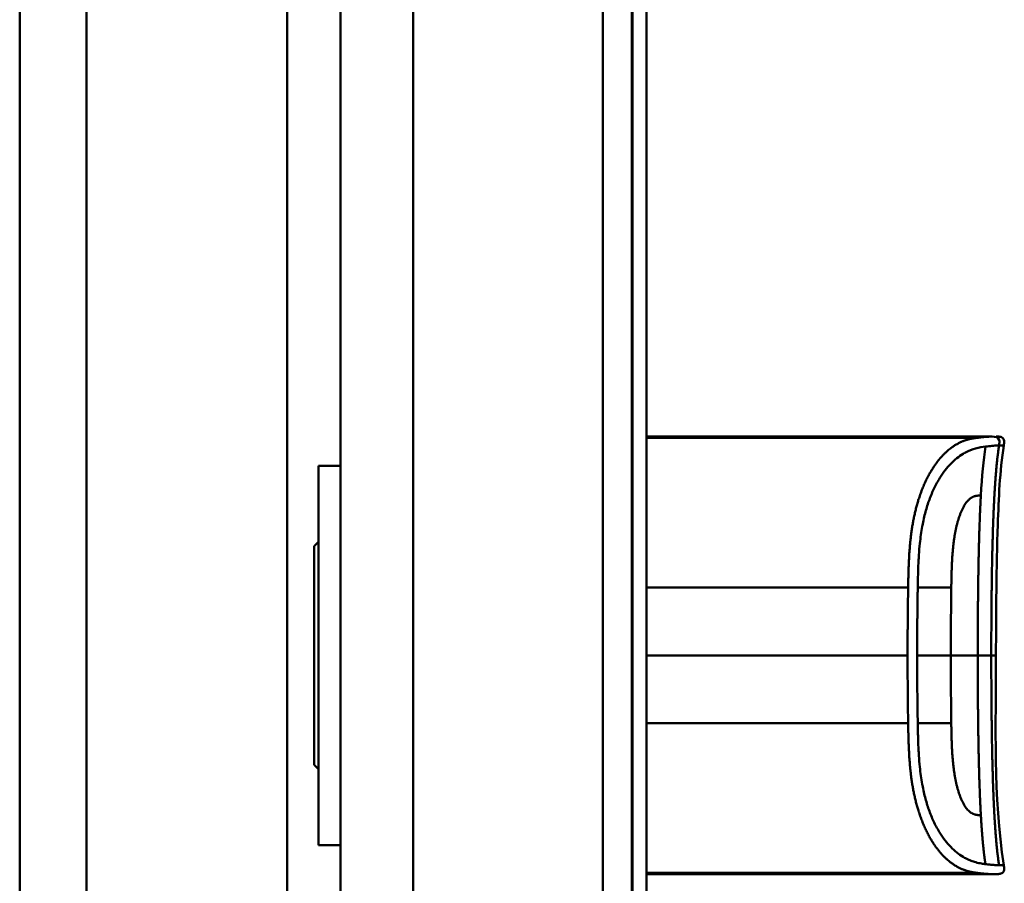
# Model space of a CAD drawing. Header units: millimetres. Extents: x 20 to 833, y 20 to 574.
# Tile 14 of 19: x 379 to 446, y 392 to 451. Entities that reach past the tile are written whole.
import ezdxf

# ---------------------------------------------------------------- set-up
doc = ezdxf.new("R2010")
doc.units = ezdxf.units.MM
doc.header["$LTSCALE"] = 2
doc.layers.add('Sichtbare Kanten(DIN)', color=7, linetype='Continuous', lineweight=50)
doc.layers.add('Sichtbare tangentiale Kanten(DIN)', color=7, linetype='Continuous', lineweight=50)

msp = doc.modelspace()

# ---------------------------------------------------------------- linework, layer by layer
at = {"layer": 'Sichtbare Kanten(DIN)'}
for p, q in [((378.543, 498.101), (378.543, 274.101)), ((420.543, 290.385), (420.543, 481.816)), ((420.573, 290.385), (420.573, 481.816)), ((421.543, 481.816), (421.543, 290.385)), ((400.543, 480.816), (400.543, 291.385)), ((434.033, 422.613), (421.543, 422.613)), ((421.543, 422.536), (444.259, 422.536)), ((421.836, 422.576), (421.836, 422.572)), ((421.983, 422.576), (421.983, 422.572)), ((422.194, 422.562), (422.207, 422.562)), ((422.266, 422.57), (422.254, 422.57)), ((422.385, 422.566), (422.385, 422.559)), ((423.078, 422.558), (423.079, 422.577)), ((423.356, 422.558), (423.078, 422.558)), ((423.357, 422.577), (423.356, 422.558)), ((423.935, 422.587), (423.928, 422.587)), ((424.504, 422.558), (424.505, 422.577)), ((424.782, 422.558), (424.504, 422.558)), ((424.505, 422.577), (424.505, 422.558)), ((424.783, 422.577), (424.782, 422.558)), ((425.189, 422.59), (426.681, 422.59)), ((425.189, 422.59), (425.189, 422.586)), ((425.189, 422.586), (425.189, 422.59)), ((426.403, 422.586), (425.189, 422.586)), ((425.202, 422.558), (425.203, 422.562)), ((426.68, 422.558), (425.202, 422.558)), ((425.203, 422.562), (426.402, 422.562)), ((425.203, 422.562), (425.203, 422.558)), ((425.336, 422.572), (425.336, 422.576)), ((425.336, 422.576), (425.336, 422.572)), ((425.336, 422.576), (426.403, 422.576)), ((426.402, 422.572), (425.336, 422.572)), ((426.402, 422.562), (426.402, 422.572)), ((426.402, 422.572), (426.402, 422.558)), ((426.402, 422.562), (426.402, 422.558)), ((426.403, 422.576), (426.403, 422.586)), ((426.403, 422.586), (426.403, 422.558)), ((426.403, 422.576), (426.403, 422.558)), ((426.681, 422.59), (426.68, 422.558)), ((427.264, 422.558), (427.266, 422.59)), ((427.542, 422.558), (427.264, 422.558)), ((427.266, 422.59), (427.544, 422.59)), ((427.266, 422.59), (427.266, 422.558)), ((427.543, 422.572), (427.542, 422.558)), ((427.544, 422.59), (427.543, 422.576)), ((427.543, 422.576), (428.691, 422.576)), ((427.543, 422.576), (427.543, 422.572)), ((428.691, 422.572), (427.543, 422.572)), ((428.69, 422.558), (428.691, 422.572)), ((428.968, 422.558), (428.69, 422.558)), ((428.691, 422.576), (428.692, 422.59)), ((428.691, 422.576), (428.691, 422.558)), ((428.691, 422.572), (428.691, 422.558)), ((428.692, 422.59), (428.97, 422.59)), ((428.692, 422.59), (428.692, 422.558)), ((428.97, 422.59), (428.968, 422.558)), ((430.033, 422.557), (430.034, 422.591)), ((431.604, 422.552), (430.033, 422.557)), ((430.034, 422.591), (431.607, 422.596)), ((430.034, 422.591), (430.034, 422.557)), ((431.607, 422.596), (431.604, 422.552)), ((431.815, 422.557), (431.817, 422.591)), ((432.657, 422.557), (431.815, 422.557)), ((431.817, 422.591), (431.817, 422.557)), ((431.817, 422.591), (432.658, 422.591)), ((432.658, 422.591), (432.657, 422.557)), ((434.033, 422.613), (444.259, 422.613)), ((444.259, 422.613), (444.259, 422.536)), ((444.259, 422.613), (445.205, 422.613)), ((445.211, 422.613), (445.211, 422.613)), ((399.043, 420.601), (399.043, 394.601)), ((399.043, 420.601), (400.543, 420.601)), ((398.743, 415.101), (399.043, 415.401)), ((398.743, 415.101), (398.743, 400.101)), ((398.743, 400.101), (399.043, 399.801)), ((399.043, 394.601), (400.543, 394.601)), ((421.543, 392.646), (422.66, 392.646)), ((422.66, 392.641), (421.543, 392.641)), ((421.543, 392.63), (422.527, 392.63)), ((422.527, 392.626), (421.543, 392.626)), ((421.543, 392.619), (422.674, 392.619)), ((422.674, 392.617), (421.543, 392.617)), ((434.033, 392.613), (421.543, 392.613)), ((422.527, 392.63), (422.527, 392.626)), ((422.66, 392.646), (422.66, 392.641)), ((422.674, 392.619), (422.674, 392.617)), ((423.079, 392.646), (423.356, 392.646)), ((423.356, 392.646), (423.356, 392.625)), ((424.5, 392.646), (424.777, 392.646)), ((424.5, 392.625), (424.5, 392.646)), ((425.341, 392.642), (425.341, 392.629)), ((425.466, 392.644), (425.466, 392.635)), ((425.471, 392.635), (425.471, 392.628)), ((425.587, 392.632), (425.599, 392.632)), ((425.658, 392.64), (425.645, 392.64)), ((425.658, 392.646), (425.658, 392.64)), ((425.875, 392.626), (425.875, 392.63)), ((426.328, 392.628), (426.328, 392.624)), ((426.415, 392.627), (426.415, 392.622)), ((426.563, 392.644), (426.563, 392.638)), ((427.212, 392.642), (427.212, 392.629)), ((427.337, 392.644), (427.337, 392.635)), ((427.341, 392.635), (427.341, 392.628)), ((427.457, 392.632), (427.47, 392.632)), ((427.529, 392.64), (427.516, 392.64)), ((427.529, 392.646), (427.529, 392.64)), ((427.745, 392.626), (427.745, 392.63)), ((428.198, 392.628), (428.198, 392.624)), ((428.285, 392.627), (428.285, 392.622)), ((428.433, 392.644), (428.433, 392.638)), ((429.075, 392.617), (429.075, 392.646)), ((429.075, 392.646), (430.547, 392.646)), ((430.562, 392.617), (429.075, 392.617)), ((429.352, 392.646), (429.352, 392.641)), ((429.352, 392.63), (429.352, 392.641)), ((430.547, 392.641), (429.352, 392.641)), ((429.352, 392.63), (429.352, 392.626)), ((429.352, 392.63), (430.415, 392.63)), ((429.352, 392.619), (429.352, 392.626)), ((430.415, 392.626), (429.352, 392.626)), ((429.352, 392.619), (430.562, 392.619)), ((430.415, 392.63), (430.415, 392.626)), ((430.547, 392.646), (430.547, 392.641)), ((430.562, 392.619), (430.562, 392.617)), ((431.08, 392.646), (432.045, 392.646)), ((431.08, 392.617), (431.08, 392.646)), ((431.361, 392.617), (431.08, 392.617)), ((431.361, 392.646), (431.361, 392.641)), ((431.361, 392.641), (431.361, 392.628)), ((431.361, 392.628), (431.361, 392.625)), ((431.361, 392.625), (431.361, 392.617)), ((431.985, 392.625), (431.361, 392.625)), ((431.985, 392.628), (431.985, 392.625)), ((432.278, 392.625), (432.278, 392.629)), ((432.453, 392.634), (432.453, 392.643)), ((432.541, 392.621), (432.541, 392.617)), ((432.86, 392.617), (432.541, 392.617)), ((434.033, 392.613), (445.211, 392.613))]:
    msp.add_line(p, q, dxfattribs=at)
for centre, major_axis, ratio, start_param, end_param in [((422.678, 422.574), (-1.242, 0.007), 0.008545, 5.745492, 5.865568), ((419.72, 422.577), (-2.616, 0.013), 0.003817, 2.751869, 2.81101), ((421.603, 422.571), (-0.782, 0.005), 0.010226, 2.454807, 2.912638), ((422.248, 422.569), (-0.106, 0.001), 0.007954, 4.233479, 4.541557), ((426.523, 422.533), (3.445, -0.044), 0.011135, 2.422769, 3.141233), ((421.332, 422.533), (3.451, 0.044), 0.011103, 6.282408, 7.000747), ((409.315, 422.318), (15.189, 0.259), 0.004801, 6.282857, 6.55779), ((427.176, 392.644), (1.913, 0.011), 0.006639, 3.429951, 3.612913), ((425.783, 392.635), (-0.322, 0), 0.013262, 0.786802, 0.914041), ((429.046, 392.644), (1.913, 0.011), 0.006639, 3.429951, 3.612913), ((427.654, 392.635), (-0.322, 0), 0.013262, 0.786802, 0.914041)]:
    msp.add_ellipse(centre, major_axis=major_axis, ratio=ratio, start_param=start_param, end_param=end_param, dxfattribs=at)
for points in [[(421.543, 422.59), (421.656, 422.591), (421.788, 422.591), (421.942, 422.591)], [(421.543, 422.578), (421.608, 422.578), (421.704, 422.577), (421.836, 422.576)], [(421.872, 422.572), (421.737, 422.572), (421.631, 422.573), (421.543, 422.574)], [(421.543, 422.562), (421.576, 422.562), (421.606, 422.562), (421.629, 422.562)], [(421.711, 422.557), (421.664, 422.557), (421.605, 422.558), (421.543, 422.558)], [(422.206, 422.586), (421.96, 422.587), (421.757, 422.587), (421.611, 422.586)], [(421.629, 422.562), (421.815, 422.561), (421.981, 422.561), (422.14, 422.562)], [(422.303, 422.558), (422.125, 422.557), (421.953, 422.557), (421.711, 422.557)], [(421.836, 422.576), (421.859, 422.576), (421.981, 422.576), (421.983, 422.576)], [(422.254, 422.57), (422.173, 422.571), (422.053, 422.571), (421.872, 422.572)], [(421.942, 422.591), (422.004, 422.591), (422.067, 422.591), (422.137, 422.591)], [(421.983, 422.576), (422.16, 422.575), (422.281, 422.575), (422.383, 422.574)], [(422.137, 422.591), (422.381, 422.59), (422.624, 422.589), (422.667, 422.588)], [(422.603, 422.584), (422.603, 422.584), (422.416, 422.586), (422.206, 422.586)], [(422.364, 422.564), (422.408, 422.566), (422.382, 422.568), (422.297, 422.569)], [(422.642, 422.565), (422.618, 422.562), (422.511, 422.559), (422.303, 422.558)], [(422.383, 422.574), (422.538, 422.572), (422.655, 422.57), (422.652, 422.566)], [(422.667, 422.588), (422.663, 422.588), (422.603, 422.584), (422.603, 422.584)], [(422.652, 422.566), (422.651, 422.565), (422.646, 422.565), (422.642, 422.565)], [(445.52, 407.613), (445.52, 402.813), (445.316, 397.966), (446.055, 393.223)], [(446.055, 393.223), (446.055, 393.223), (446.055, 393.223), (446.055, 393.223)], [(425.189, 392.618), (425.21, 392.619), (425.231, 392.62), (425.252, 392.62)], [(426.139, 392.646), (426.15, 392.646), (426.161, 392.646), (426.171, 392.646)], [(426.636, 392.643), (426.612, 392.641), (426.587, 392.64), (426.563, 392.638)], [(427.059, 392.618), (427.08, 392.619), (427.101, 392.62), (427.122, 392.62)], [(428.01, 392.646), (428.02, 392.646), (428.031, 392.646), (428.042, 392.646)], [(428.507, 392.643), (428.482, 392.641), (428.458, 392.64), (428.433, 392.638)]]:
    msp.add_open_spline(points, degree=3, dxfattribs=at)
for points, degree, knots in [([(423.928, 422.587), (423.894, 422.587), (423.859, 422.587), (423.759, 422.587), (423.695, 422.586), (423.584, 422.586), (423.538, 422.585), (423.46, 422.584), (423.431, 422.583), (423.369, 422.58), (423.357, 422.579), (423.357, 422.577)], 3, [-0.09871822, -0.09871822, -0.09871822, -0.09871822, -0.08841169, -0.08841169, -0.06862142, -0.06862142, -0.05132957, -0.05132957, -0.03330955, -0.03330955, 0, 0, 0, 0]), ([(445.211, 422.613), (445.213, 422.613), (445.214, 422.613), (445.217, 422.613), (445.218, 422.613), (445.221, 422.613), (445.223, 422.613), (445.227, 422.613), (445.23, 422.613), (445.236, 422.613), (445.24, 422.613), (445.244, 422.613), (445.246, 422.613), (445.247, 422.613), (445.247, 422.613), (445.247, 422.613)], 3, [0, 0, 0, 0, 0.000404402, 0.000404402, 0.000854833, 0.000854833, 0.001462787, 0.001462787, 0.002449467, 0.002449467, 0.004271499, 0.004271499, 0.005378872, 0.005378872, 0.005675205, 0.005675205, 0.005675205, 0.005675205]), ([(445.539, 422.613), (445.539, 422.613), (445.539, 422.613), (445.539, 422.613), (445.539, 422.613), (445.539, 422.613), (445.539, 422.613), (445.54, 422.613), (445.541, 422.613), (445.547, 422.613), (445.552, 422.613), (445.568, 422.613), (445.578, 422.613), (445.673, 422.613), (445.76, 422.61), (445.884, 422.576), (445.924, 422.559), (445.976, 422.522), (445.992, 422.508), (446.02, 422.476), (446.032, 422.459), (446.061, 422.402), (446.073, 422.36), (446.09, 422.213), (446.071, 422.107), (446.055, 422.003)], 3, [0, 0, 0, 0, 0.0000123, 0.0000123, 0.0000369, 0.0000369, 0.000086, 0.000086, 0.0002826, 0.0002826, 0.0018553, 0.0018553, 0.0050007, 0.0050007, 0.0305233, 0.0305233, 0.0433398, 0.0433398, 0.0496748, 0.0496748, 0.0560083, 0.0560083, 0.068764, 0.068764, 0.1003253, 0.1003253, 0.1003253, 0.1003253]), ([(446.055, 422.003), (445.776, 420.21), (445.709, 418.389), (445.541, 413.59), (445.52, 410.601), (445.52, 407.613)], 3, [0, 0, 0, 0, 0.544198, 0.544198, 1.440627, 1.440627, 1.440627, 1.440627]), ([(446.055, 393.223), (446.07, 393.126), (446.088, 393.027), (446.078, 392.901), (446.073, 392.872), (446.059, 392.825), (446.052, 392.807), (446.034, 392.772), (446.023, 392.755), (445.998, 392.724), (445.984, 392.71), (445.937, 392.674), (445.9, 392.656), (445.824, 392.632), (445.785, 392.625), (445.706, 392.616), (445.667, 392.614), (445.623, 392.613), (445.618, 392.613), (445.609, 392.613), (445.604, 392.613), (445.595, 392.613), (445.592, 392.613), (445.586, 392.613), (445.583, 392.613), (445.574, 392.613), (445.572, 392.613), (445.562, 392.613), (445.562, 392.613), (445.557, 392.613), (445.554, 392.613), (445.545, 392.613), (445.543, 392.613), (445.537, 392.613), (445.536, 392.613), (445.534, 392.613), (445.534, 392.613), (445.533, 392.613), (445.533, 392.613), (445.533, 392.613), (445.533, 392.613), (445.533, 392.613), (445.533, 392.613), (445.532, 392.613), (445.532, 392.613), (445.532, 392.613)], 3, [0, 0, 0, 0, 0.0294981, 0.0294981, 0.0381621, 0.0381621, 0.0440716, 0.0440716, 0.049991, 0.049991, 0.0559127, 0.0559127, 0.0678955, 0.0678955, 0.0797352, 0.0797352, 0.0915284, 0.0915284, 0.0930023, 0.0930023, 0.0944843, 0.0944843, 0.0959807, 0.0959807, 0.0974675, 0.0974675, 0.1034704, 0.1034704, 0.1270522, 0.1270522, 0.1879354, 0.1879354, 0.2107677, 0.2107677, 0.21505, 0.21505, 0.215418, 0.215418, 0.2156027, 0.2156027, 0.2156258, 0.2156258, 0.215649, 0.215649, 0.2156607, 0.2156607, 0.2156607, 0.2156607]), ([(424.1, 392.613), (424.1, 392.613), (424.1, 392.613), (424.1, 392.613), (424.1, 392.613), (424.099, 392.613), (424.098, 392.613), (424.097, 392.613), (424.096, 392.613), (424.092, 392.613), (424.089, 392.613), (424.078, 392.613), (424.072, 392.613), (424.052, 392.613), (424.039, 392.613), (423.199, 392.613), (422.371, 392.613), (421.543, 392.613)], 3, [0, 0, 0, 0, 0.000016, 0.000016, 0.0000801, 0.0000801, 0.0002083, 0.0002083, 0.0004646, 0.0004646, 0.0014899, 0.0014899, 0.0035405, 0.0035405, 0.0073855, 0.0073855, 0.2557318, 0.2557318, 0.2557318, 0.2557318]), ([(424.777, 392.646), (424.777, 392.638), (424.777, 392.632), (424.777, 392.625), (424.781, 392.624), (424.718, 392.621), (424.682, 392.62), (424.58, 392.619), (424.52, 392.618), (424.363, 392.617), (424.269, 392.617), (424.029, 392.617), (423.883, 392.617), (423.664, 392.617), (423.558, 392.617), (423.383, 392.618), (423.316, 392.618), (423.204, 392.62), (423.163, 392.62), (423.114, 392.622), (423.101, 392.622), (423.088, 392.624), (423.084, 392.624), (423.081, 392.625), (423.081, 392.625), (423.08, 392.625), (423.08, 392.625), (423.079, 392.625), (423.079, 392.625), (423.079, 392.625), (423.079, 392.625), (423.079, 392.626), (423.079, 392.626), (423.079, 392.626), (423.079, 392.626), (423.079, 392.626), (423.079, 392.626), (423.079, 392.626), (423.079, 392.626), (423.079, 392.626), (423.079, 392.626), (423.079, 392.631), (423.079, 392.637), (423.079, 392.646)], 3, [0, 0, 0, 0, 0.1092334, 0.1092334, 0.1490232, 0.1490232, 0.1726138, 0.1726138, 0.1937378, 0.1937378, 0.2182547, 0.2182547, 0.2526067, 0.2526067, 0.2870093, 0.2870093, 0.3152043, 0.3152043, 0.3443314, 0.3443314, 0.3644971, 0.3644971, 0.3751144, 0.3751144, 0.3803766, 0.3803766, 0.3830492, 0.3830492, 0.38432, 0.38432, 0.3850207, 0.3850207, 0.3856281, 0.3856281, 0.3856453, 0.3856453, 0.3856529, 0.3856529, 0.385659, 0.385659, 0.3856615, 0.3856615, 0.5137916, 0.5137916, 0.5137916, 0.5137916]), ([(423.356, 392.646), (423.356, 392.64), (423.356, 392.635), (423.356, 392.63), (423.356, 392.628), (423.356, 392.627), (423.356, 392.625), (423.356, 392.625), (423.358, 392.624), (423.36, 392.624), (423.367, 392.623), (423.384, 392.622), (423.416, 392.621), (423.439, 392.621), (423.47, 392.62), (423.51, 392.62), (423.551, 392.62), (423.599, 392.619), (423.653, 392.619), (423.716, 392.619), (423.785, 392.619), (423.853, 392.619), (423.871, 392.619), (423.896, 392.619), (423.924, 392.619), (423.988, 392.619), (424.073, 392.619), (424.155, 392.619), (424.214, 392.619), (424.268, 392.619), (424.315, 392.62), (424.358, 392.62), (424.393, 392.62), (424.419, 392.621), (424.449, 392.622), (424.468, 392.622), (424.48, 392.623), (424.495, 392.624), (424.5, 392.624), (424.5, 392.625)], 3, [0, 0, 0, 0, 0.0858896, 0.0858896, 0.0858896, 0.1279276, 0.1279276, 0.1279276, 0.1432993, 0.1432993, 0.1432993, 0.1836295, 0.1836295, 0.1836295, 0.21198, 0.21198, 0.21198, 0.2404515, 0.2404515, 0.2404515, 0.2735893, 0.2735893, 0.2735893, 0.2822713, 0.2822713, 0.2822713, 0.3015509, 0.3015509, 0.3015509, 0.3153228, 0.3153228, 0.3153228, 0.328077, 0.328077, 0.328077, 0.3418436, 0.3418436, 0.3418436, 0.3581502, 0.3581502, 0.3581502, 0.3581502]), ([(426.549, 392.626), (426.577, 392.626), (426.601, 392.625), (426.639, 392.625), (426.653, 392.624), (426.684, 392.623), (426.691, 392.622), (426.676, 392.621), (426.657, 392.62), (426.59, 392.619), (426.542, 392.618), (426.434, 392.618), (426.359, 392.617), (426.149, 392.617), (426.042, 392.617), (425.876, 392.617), (425.726, 392.617), (425.368, 392.617), (425.284, 392.618), (425.189, 392.618)], 3, [0, 0, 0, 0, 0.0114915, 0.0114915, 0.0227532, 0.0227532, 0.0450369, 0.0450369, 0.0645561, 0.0645561, 0.0860667, 0.0860667, 0.1052546, 0.1052546, 0.12316, 0.12316, 0.1329562, 0.1329562, 0.1429345, 0.1429345, 0.1429345, 0.1429345]), ([(425.341, 392.629), (425.314, 392.63), (425.289, 392.63), (425.269, 392.631), (425.25, 392.631), (425.235, 392.632), (425.225, 392.632), (425.214, 392.633), (425.208, 392.633), (425.205, 392.634), (425.204, 392.634), (425.203, 392.635), (425.203, 392.635), (425.203, 392.635), (425.204, 392.636), (425.207, 392.636)], 3, [0, 0, 0, 0, 0.01175174, 0.01175174, 0.01175174, 0.02263405, 0.02263405, 0.02263405, 0.03418298, 0.03418298, 0.03418298, 0.0383665, 0.0383665, 0.0383665, 0.0427469, 0.0427469, 0.0427469, 0.0427469]), ([(425.207, 392.636), (425.214, 392.638), (425.234, 392.639), (425.307, 392.642), (425.353, 392.642), (425.457, 392.644), (425.533, 392.645), (425.68, 392.646), (425.77, 392.646), (425.955, 392.647), (426.048, 392.646), (426.139, 392.646)], 3, [0, 0, 0, 0, 0.0226843, 0.0226843, 0.0471214, 0.0471214, 0.0950996, 0.0950996, 0.1652353, 0.1652353, 0.2353795, 0.2353795, 0.2353795, 0.2353795]), ([(425.645, 392.64), (425.618, 392.64), (425.591, 392.64), (425.568, 392.639), (425.545, 392.639), (425.526, 392.639), (425.51, 392.638), (425.502, 392.638), (425.494, 392.638), (425.486, 392.637), (425.48, 392.637), (425.475, 392.637), (425.471, 392.636), (425.464, 392.636), (425.465, 392.635), (425.471, 392.635), (425.477, 392.634), (425.487, 392.634), (425.501, 392.633), (425.515, 392.633), (425.534, 392.632), (425.556, 392.632)], 3, [0, 0, 0, 0, 0.00910864, 0.00910864, 0.00910864, 0.01796935, 0.01796935, 0.01796935, 0.02226226, 0.02226226, 0.02226226, 0.02577904, 0.02577904, 0.02577904, 0.03210922, 0.03210922, 0.03210922, 0.0373818, 0.0373818, 0.0373818, 0.04265759, 0.04265759, 0.04265759, 0.04265759]), ([(425.875, 392.626), (425.789, 392.626), (425.728, 392.627), (425.66, 392.627), (425.592, 392.627), (425.529, 392.628), (425.471, 392.628)], 3, [0, 0, 0, 0, 0.02152225, 0.02152225, 0.02152225, 0.04305819, 0.04305819, 0.04305819, 0.04305819]), ([(425.599, 392.632), (425.731, 392.63), (425.929, 392.63), (426.178, 392.629), (426.262, 392.628), (426.416, 392.627), (426.49, 392.627), (426.549, 392.626)], 3, [0, 0, 0, 0, 0.04648501, 0.04648501, 0.06986246, 0.06986246, 0.09248548, 0.09248548, 0.09248548, 0.09248548]), ([(426.563, 392.638), (426.416, 392.639), (426.28, 392.64), (426.049, 392.641), (425.971, 392.641), (425.816, 392.641), (425.729, 392.641), (425.658, 392.64)], 3, [0, 0, 0, 0, 0.04647205, 0.04647205, 0.06998895, 0.06998895, 0.09284234, 0.09284234, 0.09284234, 0.09284234]), ([(425.873, 392.619), (425.936, 392.619), (425.999, 392.619), (426.062, 392.619), (426.135, 392.619), (426.186, 392.619), (426.219, 392.619), (426.267, 392.619), (426.305, 392.62), (426.338, 392.62), (426.362, 392.62), (426.38, 392.62), (426.393, 392.621), (426.407, 392.621), (426.414, 392.621), (426.415, 392.622)], 3, [0, 0, 0, 0, 0.0188348, 0.0188348, 0.0188348, 0.0412232, 0.0412232, 0.0412232, 0.0734599, 0.0734599, 0.0734599, 0.0962138, 0.0962138, 0.0962138, 0.1202703, 0.1202703, 0.1202703, 0.1202703]), ([(426.016, 392.626), (425.992, 392.626), (425.969, 392.626), (425.945, 392.626), (425.944, 392.626), (425.932, 392.626), (425.921, 392.626), (425.905, 392.626), (425.887, 392.626), (425.875, 392.626)], 3, [0, 0, 0, 0, 0.007243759, 0.007243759, 0.007243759, 0.007783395, 0.007783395, 0.007783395, 0.008527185, 0.008527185, 0.008527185, 0.008527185]), ([(426.328, 392.624), (426.291, 392.624), (426.241, 392.625), (426.186, 392.625), (426.132, 392.625), (426.08, 392.625), (426.016, 392.626)], 3, [0, 0, 0, 0, 0.01715883, 0.01715883, 0.01715883, 0.03436624, 0.03436624, 0.03436624, 0.03436624]), ([(426.415, 392.622), (426.415, 392.622), (426.41, 392.623), (426.397, 392.623), (426.384, 392.623), (426.363, 392.624), (426.328, 392.624)], 3, [0, 0, 0, 0, 0.01167029, 0.01167029, 0.01167029, 0.02361101, 0.02361101, 0.02361101, 0.02361101]), ([(428.419, 392.626), (428.447, 392.626), (428.471, 392.625), (428.509, 392.625), (428.524, 392.624), (428.555, 392.623), (428.562, 392.622), (428.546, 392.621), (428.528, 392.62), (428.461, 392.619), (428.413, 392.618), (428.304, 392.618), (428.229, 392.617), (428.019, 392.617), (427.912, 392.617), (427.747, 392.617), (427.596, 392.617), (427.238, 392.617), (427.154, 392.618), (427.059, 392.618)], 3, [0, 0, 0, 0, 0.0114915, 0.0114915, 0.0227532, 0.0227532, 0.0450369, 0.0450369, 0.0645561, 0.0645561, 0.0860668, 0.0860668, 0.1052548, 0.1052548, 0.1231602, 0.1231602, 0.1329564, 0.1329564, 0.1429347, 0.1429347, 0.1429347, 0.1429347]), ([(427.212, 392.629), (427.184, 392.63), (427.16, 392.63), (427.139, 392.631), (427.12, 392.631), (427.106, 392.632), (427.095, 392.632), (427.084, 392.633), (427.078, 392.633), (427.075, 392.634), (427.074, 392.634), (427.073, 392.635), (427.073, 392.635), (427.073, 392.635), (427.074, 392.636), (427.077, 392.636)], 3, [0, 0, 0, 0, 0.01175175, 0.01175175, 0.01175175, 0.02263408, 0.02263408, 0.02263408, 0.03418299, 0.03418299, 0.03418299, 0.0383665, 0.0383665, 0.0383665, 0.0427469, 0.0427469, 0.0427469, 0.0427469]), ([(427.077, 392.636), (427.084, 392.638), (427.104, 392.639), (427.177, 392.642), (427.224, 392.642), (427.327, 392.644), (427.403, 392.645), (427.551, 392.646), (427.64, 392.646), (427.825, 392.647), (427.918, 392.646), (428.01, 392.646)], 3, [0, 0, 0, 0, 0.0226843, 0.0226843, 0.0471214, 0.0471214, 0.0950996, 0.0950996, 0.1652353, 0.1652353, 0.2353795, 0.2353795, 0.2353795, 0.2353795]), ([(427.516, 392.64), (427.488, 392.64), (427.462, 392.64), (427.438, 392.639), (427.415, 392.639), (427.396, 392.639), (427.38, 392.638), (427.373, 392.638), (427.364, 392.638), (427.357, 392.637), (427.35, 392.637), (427.345, 392.637), (427.341, 392.636), (427.335, 392.636), (427.335, 392.635), (427.342, 392.635), (427.347, 392.634), (427.357, 392.634), (427.372, 392.633), (427.386, 392.633), (427.404, 392.632), (427.426, 392.632)], 3, [0, 0, 0, 0, 0.00910864, 0.00910864, 0.00910864, 0.01796935, 0.01796935, 0.01796935, 0.02226226, 0.02226226, 0.02226226, 0.02577904, 0.02577904, 0.02577904, 0.03210922, 0.03210922, 0.03210922, 0.0373818, 0.0373818, 0.0373818, 0.04265759, 0.04265759, 0.04265759, 0.04265759]), ([(427.745, 392.626), (427.659, 392.626), (427.599, 392.627), (427.531, 392.627), (427.463, 392.627), (427.399, 392.628), (427.341, 392.628)], 3, [0, 0, 0, 0, 0.02152225, 0.02152225, 0.02152225, 0.04305819, 0.04305819, 0.04305819, 0.04305819]), ([(427.47, 392.632), (427.601, 392.63), (427.799, 392.63), (428.048, 392.629), (428.133, 392.628), (428.286, 392.627), (428.36, 392.627), (428.419, 392.626)], 3, [0, 0, 0, 0, 0.04648501, 0.04648501, 0.06986245, 0.06986245, 0.09248547, 0.09248547, 0.09248547, 0.09248547]), ([(428.433, 392.638), (428.287, 392.639), (428.15, 392.64), (427.92, 392.641), (427.842, 392.641), (427.686, 392.641), (427.6, 392.641), (427.529, 392.64)], 3, [0, 0, 0, 0, 0.04647205, 0.04647205, 0.06998895, 0.06998895, 0.09284234, 0.09284234, 0.09284234, 0.09284234]), ([(427.743, 392.619), (427.806, 392.619), (427.87, 392.619), (427.932, 392.619), (428.006, 392.619), (428.056, 392.619), (428.089, 392.619), (428.137, 392.619), (428.176, 392.62), (428.209, 392.62), (428.232, 392.62), (428.251, 392.62), (428.264, 392.621), (428.277, 392.621), (428.284, 392.621), (428.285, 392.622)], 3, [0, 0, 0, 0, 0.0188348, 0.0188348, 0.0188348, 0.0412232, 0.0412232, 0.0412232, 0.0734599, 0.0734599, 0.0734599, 0.0962138, 0.0962138, 0.0962138, 0.1202703, 0.1202703, 0.1202703, 0.1202703]), ([(427.886, 392.626), (427.863, 392.626), (427.839, 392.626), (427.816, 392.626), (427.814, 392.626), (427.803, 392.626), (427.791, 392.626), (427.776, 392.626), (427.757, 392.626), (427.745, 392.626)], 3, [0, 0, 0, 0, 0.007243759, 0.007243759, 0.007243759, 0.007783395, 0.007783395, 0.007783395, 0.008527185, 0.008527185, 0.008527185, 0.008527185]), ([(428.198, 392.624), (428.161, 392.624), (428.111, 392.625), (428.057, 392.625), (428.002, 392.625), (427.95, 392.625), (427.886, 392.626)], 3, [0, 0, 0, 0, 0.01715883, 0.01715883, 0.01715883, 0.03436624, 0.03436624, 0.03436624, 0.03436624]), ([(428.285, 392.622), (428.285, 392.622), (428.281, 392.623), (428.268, 392.623), (428.255, 392.623), (428.234, 392.624), (428.198, 392.624)], 3, [0, 0, 0, 0, 0.01167029, 0.01167029, 0.01167029, 0.02361101, 0.02361101, 0.02361101, 0.02361101]), ([(432.541, 392.617), (432.448, 392.618), (432.356, 392.619), (432.171, 392.622), (432.078, 392.623), (431.985, 392.625)], 3, [-0.1005752, -0.1005752, -0.1005752, -0.1005752, -0.0502881, -0.0502881, -0.000001, -0.000001, -0.000001, -0.000001]), ([(432.045, 392.646), (432.121, 392.646), (432.196, 392.645), (432.269, 392.645), (432.342, 392.645), (432.412, 392.644), (432.475, 392.643), (432.529, 392.642), (432.576, 392.641), (432.613, 392.64), (432.655, 392.639), (432.682, 392.638), (432.696, 392.636), (432.705, 392.636), (432.709, 392.635), (432.709, 392.634), (432.709, 392.633), (432.706, 392.632), (432.679, 392.631), (432.657, 392.63), (432.623, 392.629), (432.575, 392.628), (432.538, 392.627), (432.494, 392.627), (432.446, 392.626), (432.394, 392.626), (432.337, 392.626), (432.278, 392.625)], 3, [0, 0, 0, 0, 0.0225711, 0.0225711, 0.0225711, 0.0454923, 0.0454923, 0.0454923, 0.0656128, 0.0656128, 0.0656128, 0.088775, 0.088775, 0.088775, 0.1028625, 0.1028625, 0.1028625, 0.1164275, 0.1164275, 0.1164275, 0.1276054, 0.1276054, 0.1276054, 0.1362092, 0.1362092, 0.1362092, 0.1454311, 0.1454311, 0.1454311, 0.1454311]), ([(432.278, 392.625), (432.375, 392.624), (432.472, 392.622), (432.666, 392.619), (432.763, 392.618), (432.86, 392.617)], 3, [-0.1052572, -0.1052572, -0.1052572, -0.1052572, -0.0526291, -0.0526291, -0.000001, -0.000001, -0.000001, -0.000001]), ([(445.211, 392.613), (445.211, 392.613), (445.212, 392.613), (445.217, 392.613), (445.221, 392.613), (445.226, 392.613), (445.23, 392.613), (445.233, 392.613)], 5, [0, 0, 0, 0, 0, 0, 0.00005315, 0.00605576, 0.01942288, 0.01942288, 0.01942288, 0.01942288, 0.01942288, 0.01942288]), ([(445.346, 392.613), (445.343, 392.613), (445.332, 392.613), (445.315, 392.613), (445.291, 392.613), (445.264, 392.613), (445.241, 392.613), (445.224, 392.613), (445.214, 392.613), (445.211, 392.613)], 5, [5.266458, 5.266458, 5.266458, 5.266458, 5.266458, 5.266458, 5.666285, 6.463001, 7.259718, 8.056434, 8.413102, 8.413102, 8.413102, 8.413102, 8.413102, 8.413102]), ([(445.532, 392.613), (445.485, 392.613), (445.525, 392.613), (445.348, 392.613), (445.319, 392.613), (445.279, 392.613), (445.272, 392.613), (445.246, 392.613), (445.243, 392.613), (445.237, 392.613), (445.236, 392.613), (445.234, 392.613), (445.234, 392.613), (445.233, 392.613), (445.233, 392.613), (445.233, 392.613), (445.233, 392.613), (445.233, 392.613)], 3, [0, 0, 0, 0, 0.4074531, 0.4074531, 0.532305, 0.532305, 0.5636649, 0.5636649, 0.5676307, 0.5676307, 0.5681302, 0.5681302, 0.568254, 0.568254, 0.5683156, 0.5683156, 0.568354, 0.568354, 0.568354, 0.568354]), ([(445.538, 392.613), (445.538, 392.613), (445.538, 392.613), (445.536, 392.613), (445.534, 392.613), (445.532, 392.613), (445.53, 392.613), (445.53, 392.613)], 5, [0.7314112, 0.7314112, 0.7314112, 0.7314112, 0.7314112, 0.7314112, 0.7759948, 0.8859861, 0.9913674, 0.9913674, 0.9913674, 0.9913674, 0.9913674, 0.9913674]), ([(445.553, 392.613), (445.553, 392.613), (445.551, 392.613), (445.546, 392.613), (445.543, 392.613), (445.538, 392.613), (445.537, 392.613), (445.534, 392.613), (445.533, 392.613), (445.531, 392.613), (445.531, 392.613), (445.53, 392.613), (445.53, 392.613), (445.53, 392.613), (445.53, 392.613), (445.53, 392.613)], 3, [0.0356404, 0.0356404, 0.0356404, 0.0356404, 0.0963736, 0.0963736, 0.1923322, 0.1923322, 0.2283167, 0.2283167, 0.2553051, 0.2553051, 0.2603655, 0.2603655, 0.2613146, 0.2613146, 0.2613489, 0.2613489, 0.2613489, 0.2613489])]:
    msp.add_open_spline(points, degree=degree, knots=knots, dxfattribs=at)
for points, weights, knots in [([(425.252, 392.62), (425.332, 392.62), (425.408, 392.62), (425.481, 392.619), (425.522, 392.619), (425.562, 392.619), (425.602, 392.619), (425.643, 392.619), (425.684, 392.619), (425.725, 392.619), (425.762, 392.619), (425.799, 392.619), (425.836, 392.619), (425.849, 392.619), (425.861, 392.619), (425.873, 392.619)], [1, 1.00798459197, 1.00798459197, 1, 1.00194930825, 1.00194930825, 1, 1.00189086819, 1.00189086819, 1, 1, 1, 1, 1.00147352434, 1.00147352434, 1], [0, 0, 0, 0, 0.02429045, 0.02429045, 0.02429045, 0.03732361, 0.03732361, 0.03732361, 0.05061544, 0.05061544, 0.05061544, 0.06177209, 0.06177209, 0.06177209, 0.06549098, 0.06549098, 0.06549098, 0.06549098]), ([(426.171, 392.646), (426.232, 392.646), (426.291, 392.646), (426.347, 392.645), (426.406, 392.645), (426.463, 392.645), (426.517, 392.644), (426.553, 392.644), (426.588, 392.644), (426.622, 392.643), (426.627, 392.643), (426.632, 392.643), (426.636, 392.643)], [1, 0.999971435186, 0.999971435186, 1, 0.999946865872, 0.999946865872, 1, 0.999474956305, 0.999474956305, 1, 1, 1, 1], [0, 0, 0, 0, 0.01792662, 0.01792662, 0.01792662, 0.0358754, 0.0358754, 0.0358754, 0.04736768, 0.04736768, 0.04736768, 0.04890663, 0.04890663, 0.04890663, 0.04890663]), ([(427.122, 392.62), (427.203, 392.62), (427.278, 392.62), (427.352, 392.619), (427.392, 392.619), (427.432, 392.619), (427.472, 392.619), (427.513, 392.619), (427.554, 392.619), (427.596, 392.619), (427.633, 392.619), (427.669, 392.619), (427.706, 392.619), (427.719, 392.619), (427.731, 392.619), (427.743, 392.619)], [1, 1.00798459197, 1.00798459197, 1, 1.00194930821, 1.00194930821, 1, 1.00189086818, 1.00189086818, 1, 1, 1, 1, 1.00147352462, 1.00147352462, 1], [0, 0, 0, 0, 0.02429045, 0.02429045, 0.02429045, 0.03732361, 0.03732361, 0.03732361, 0.05061544, 0.05061544, 0.05061544, 0.06177209, 0.06177209, 0.06177209, 0.06549098, 0.06549098, 0.06549098, 0.06549098]), ([(428.042, 392.646), (428.103, 392.646), (428.161, 392.646), (428.217, 392.645), (428.277, 392.645), (428.334, 392.645), (428.388, 392.644), (428.423, 392.644), (428.458, 392.644), (428.493, 392.643), (428.497, 392.643), (428.502, 392.643), (428.507, 392.643)], [1, 0.999971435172, 0.999971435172, 1, 0.999946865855, 0.999946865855, 1, 0.999474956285, 0.999474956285, 1, 1, 1, 1], [0, 0, 0, 0, 0.01792662, 0.01792662, 0.01792662, 0.0358754, 0.0358754, 0.0358754, 0.04736768, 0.04736768, 0.04736768, 0.04890663, 0.04890663, 0.04890663, 0.04890663]), ([(432.453, 392.634), (432.453, 392.635), (432.442, 392.636), (432.422, 392.637), (432.411, 392.637), (432.397, 392.637), (432.38, 392.638), (432.363, 392.638), (432.343, 392.639), (432.32, 392.639), (432.299, 392.639), (432.276, 392.639), (432.251, 392.64), (432.227, 392.64), (432.201, 392.64), (432.174, 392.64), (432.125, 392.64), (432.072, 392.641), (432.013, 392.641), (431.796, 392.641), (431.578, 392.641), (431.361, 392.641)], [1, 0.99534372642, 0.99534372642, 1, 0.998494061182, 0.998494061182, 1, 0.998460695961, 0.998460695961, 1, 0.998657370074, 0.998657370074, 1, 0.998874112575, 0.998874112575, 1, 0.996743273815, 0.996743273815, 1, 1, 1, 1], [0, 0, 0, 0, 0.0167499, 0.0167499, 0.0167499, 0.0259531, 0.0259531, 0.0259531, 0.0351695, 0.0351695, 0.0351695, 0.0438009, 0.0438009, 0.0438009, 0.0518097, 0.0518097, 0.0518097, 0.065886, 0.065886, 0.065886, 0.1311352, 0.1311352, 0.1311352, 0.1311352]), ([(431.361, 392.628), (431.578, 392.628), (431.796, 392.628), (432.013, 392.628), (432.048, 392.628), (432.081, 392.628), (432.112, 392.628), (432.147, 392.628), (432.179, 392.629), (432.209, 392.629), (432.243, 392.629), (432.273, 392.629), (432.3, 392.629), (432.33, 392.629), (432.355, 392.63), (432.377, 392.63), (432.404, 392.631), (432.423, 392.631), (432.436, 392.632), (432.447, 392.632), (432.453, 392.633), (432.453, 392.634)], [1, 1, 1, 1, 0.99849745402, 0.99849745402, 1, 0.998977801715, 0.998977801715, 1, 0.999210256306, 0.999210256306, 1, 0.999393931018, 0.999393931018, 1, 0.999355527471, 0.999355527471, 1, 0.999661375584, 0.999661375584, 1], [0, 0, 0, 0, 0.0652493, 0.0652493, 0.0652493, 0.0751466, 0.0751466, 0.0751466, 0.0849511, 0.0849511, 0.0849511, 0.0950243, 0.0950243, 0.0950243, 0.1051429, 0.1051429, 0.1051429, 0.1194039, 0.1194039, 0.1194039, 0.1309839, 0.1309839, 0.1309839, 0.1309839])]:
    msp.add_rational_spline(points, weights, degree=3, knots=knots, dxfattribs=at)
at = {"layer": 'Sichtbare tangentiale Kanten(DIN)'}
for p, q in [((383.117, 274.101), (383.117, 498.101)), ((396.884, 498.101), (396.884, 274.101)), ((405.543, 480.816), (405.543, 291.385)), ((418.543, 291.385), (418.543, 480.816)), ((421.629, 422.562), (421.629, 422.558)), ((421.942, 422.591), (421.942, 422.587)), ((422.137, 422.591), (422.137, 422.587)), ((422.14, 422.562), (422.14, 422.558)), ((422.194, 422.562), (422.194, 422.558)), ((422.207, 422.562), (422.207, 422.558)), ((422.364, 422.564), (422.364, 422.559)), ((422.383, 422.574), (422.383, 422.567)), ((423.079, 422.577), (423.079, 422.558)), ((423.931, 422.591), (423.931, 422.587)), ((424.505, 422.577), (424.505, 422.558)), ((445.732, 422.003), (445.731, 422.003)), ((421.543, 412.271), (439.495, 412.271)), ((440.152, 412.271), (442.453, 412.271)), ((442.453, 412.271), (442.453, 412.279)), ((439.455, 407.613), (421.543, 407.613)), ((421.543, 402.955), (439.495, 402.955)), ((440.152, 402.955), (442.453, 402.955)), ((442.453, 402.955), (442.453, 402.947)), ((421.543, 392.691), (444.26, 392.691)), ((425.645, 392.646), (425.645, 392.64)), ((426.016, 392.629), (426.016, 392.626)), ((427.516, 392.646), (427.516, 392.64)), ((427.886, 392.629), (427.886, 392.626))]:
    msp.add_line(p, q, dxfattribs=at)
for centre, major_axis, start_param, end_param in [((442.729, 407.053), (-0.016, 10.727), 1.062815, 1.518592), ((442.729, 408.173), (-0.016, -10.727), 4.764655, 5.220371)]:
    msp.add_ellipse(centre, major_axis=major_axis, ratio=0.028644, start_param=start_param, end_param=end_param, dxfattribs=at)
for points, degree, knots in [([(444.259, 422.536), (444.259, 422.536), (444.145, 422.521), (443.9, 422.489), (443.499, 422.412), (442.894, 422.198), (442.005, 421.579), (441.087, 420.467), (440.268, 418.787), (439.732, 416.683), (439.565, 414.908), (439.518, 413.586), (439.502, 412.713), (439.495, 412.275), (439.495, 412.271)], 5, [0, 0, 0, 0, 0, 0, 0.000234, 0.217926, 0.435619, 0.653311, 0.871004, 1.088696, 1.306388, 1.524081, 1.741773, 1.743874, 1.743874, 1.743874, 1.743874, 1.743874, 1.743874]), ([(445.211, 422.613), (445.189, 422.613), (445.161, 422.613), (445.107, 422.612), (445.078, 422.611), (445.017, 422.608), (444.985, 422.606), (444.916, 422.602), (444.88, 422.6), (444.804, 422.594), (444.764, 422.59), (444.681, 422.583), (444.637, 422.579), (444.546, 422.569), (444.499, 422.564), (444.4, 422.553), (444.348, 422.547), (444.283, 422.538), (444.271, 422.537), (444.259, 422.536)], 3, [0, 0, 0, 0, 0.0622178, 0.0622178, 0.1250937, 0.1250937, 0.1879696, 0.1879696, 0.2508455, 0.2508455, 0.3137214, 0.3137214, 0.3765973, 0.3765973, 0.4394731, 0.4394731, 0.502349, 0.502349, 0.5158954, 0.5158954, 0.5158954, 0.5158954]), ([(445.219, 422.613), (445.482, 422.613), (445.693, 422.564), (445.743, 422.376), (445.771, 422.275), (445.754, 422.145), (445.732, 422.003)], 3, [0, 0, 0, 0, 0.650419, 0.650419, 0.650419, 1, 1, 1, 1]), ([(444.796, 421.927), (444.596, 421.902), (444.366, 421.872), (444.112, 421.802), (443.899, 421.743), (443.67, 421.656), (443.424, 421.524), (443.403, 421.513), (443.382, 421.501), (443.361, 421.489), (443.223, 421.411), (443.081, 421.319), (442.94, 421.212), (442.798, 421.106), (442.658, 420.986), (442.513, 420.846), (442.387, 420.723), (442.257, 420.582), (442.131, 420.429), (442.005, 420.275), (441.883, 420.11), (441.763, 419.93), (441.732, 419.882), (441.7, 419.833), (441.669, 419.783), (441.534, 419.568), (441.404, 419.333), (441.283, 419.083), (441.162, 418.833), (441.05, 418.566), (440.948, 418.287), (440.85, 418.018), (440.761, 417.737), (440.682, 417.443), (440.603, 417.148), (440.532, 416.839), (440.471, 416.506), (440.466, 416.482), (440.462, 416.459), (440.458, 416.438), (440.394, 416.083), (440.34, 415.699), (440.297, 415.287), (440.269, 415.021), (440.248, 414.768), (440.231, 414.5), (440.228, 414.464), (440.226, 414.431), (440.224, 414.4), (440.203, 414.072), (440.189, 413.734), (440.177, 413.382), (440.166, 413.031), (440.16, 412.767), (440.152, 412.271)], 3, [0, 0, 0, 0, 0.230762, 0.230762, 0.230762, 0.423227, 0.423227, 0.423227, 0.439515, 0.439515, 0.439515, 0.543734, 0.543734, 0.543734, 0.647952, 0.647952, 0.647952, 0.739173, 0.739173, 0.739173, 0.830393, 0.830393, 0.830393, 0.854195, 0.854195, 0.854195, 0.956483, 0.956483, 0.956483, 1.058772, 1.058772, 1.058772, 1.157514, 1.157514, 1.157514, 1.256255, 1.256255, 1.256255, 1.263482, 1.263482, 1.263482, 1.383867, 1.383867, 1.383867, 1.461303, 1.461303, 1.461303, 1.471606, 1.471606, 1.471606, 1.578168, 1.578168, 1.578168, 1.684731, 1.684731, 1.684731, 1.684731]), ([(445.731, 422.003), (445.729, 422.003), (445.727, 422.003), (445.725, 422.003), (445.698, 422.003), (445.668, 422.002), (445.638, 422.002), (445.56, 422), (445.462, 421.994), (445.351, 421.986), (445.341, 421.985), (445.331, 421.984), (445.321, 421.983), (445.292, 421.981), (445.261, 421.978), (445.23, 421.975), (445.104, 421.964), (444.96, 421.948), (444.796, 421.927)], 3, [0, 0, 0, 0, 0.0053162, 0.0053162, 0.0053162, 0.0755048, 0.0755048, 0.0755048, 0.2568405, 0.2568405, 0.2568405, 0.2725259, 0.2725259, 0.2725259, 0.3194664, 0.3194664, 0.3194664, 0.5075707, 0.5075707, 0.5075707, 0.5075707]), ([(446.055, 422.003), (446.055, 422.003), (446.055, 422.003), (446.054, 422.003), (446.054, 422.003), (446.054, 422.003), (446.054, 422.003), (446.052, 422.003), (446.049, 422.003), (446.044, 422.003), (446.039, 422.003), (446.032, 422.003), (446.023, 422.003), (446.013, 422.003), (446, 422.002), (445.985, 422.002), (445.98, 422.002), (445.975, 422.002), (445.97, 422.002), (445.957, 422.002), (445.942, 422.002), (445.926, 422.002), (445.902, 422.002), (445.875, 422.003), (445.843, 422.003), (445.81, 422.003), (445.773, 422.003), (445.732, 422.003)], 3, [0.1680898, 0.1680898, 0.1680898, 0.1680898, 0.2201433, 0.2201433, 0.2201433, 0.2290985, 0.2290985, 0.2290985, 0.3299892, 0.3299892, 0.3299892, 0.4391613, 0.4391613, 0.4391613, 0.5480388, 0.5480388, 0.5480388, 0.5800984, 0.5800984, 0.5800984, 0.6576871, 0.6576871, 0.6576871, 0.7681813, 0.7681813, 0.7681813, 0.8792555, 0.8792555, 0.8792555, 0.8792555]), ([(442.453, 412.279), (442.461, 412.804), (442.484, 414.185), (442.588, 415.715), (442.967, 417.524), (443.595, 418.395), (444.035, 418.571), (444.294, 418.562), (444.483, 418.579)], 5, [0, 0, 0, 0, 0, 0, 0.2491944, 0.4991944, 0.7491944, 0.9991944, 0.9991944, 0.9991944, 0.9991944, 0.9991944, 0.9991944]), ([(439.495, 412.271), (439.495, 412.271), (439.493, 412.155), (439.489, 411.923), (439.483, 411.575), (439.477, 411.103), (439.47, 410.525), (439.465, 409.941), (439.46, 409.361), (439.457, 408.777), (439.456, 408.312), (439.455, 407.962), (439.455, 407.729), (439.455, 407.613)], 5, [0, 0, 0, 0, 0, 0, 0.00002, 0.0581515, 0.116283, 0.1744144, 0.2325459, 0.2906774, 0.3488089, 0.4069404, 0.465034, 0.465034, 0.465034, 0.465034, 0.465034, 0.465034]), ([(439.455, 407.613), (439.455, 407.419), (439.455, 407.225), (439.456, 407.031), (439.456, 406.837), (439.457, 406.642), (439.458, 406.448), (439.458, 406.254), (439.459, 406.06), (439.461, 405.866), (439.462, 405.672), (439.463, 405.478), (439.465, 405.284), (439.467, 405.09), (439.468, 404.896), (439.471, 404.702), (439.473, 404.508), (439.475, 404.315), (439.477, 404.12), (439.48, 403.926), (439.482, 403.73), (439.485, 403.536), (439.488, 403.342), (439.491, 403.148), (439.495, 402.955)], 3, [0.000019, 0.000019, 0.000019, 0.000019, 0.0581611, 0.0581611, 0.0581611, 0.1162844, 0.1162844, 0.1162844, 0.1744076, 0.1744076, 0.1744076, 0.2325309, 0.2325309, 0.2325309, 0.2906542, 0.2906542, 0.2906542, 0.3487774, 0.3487774, 0.3487774, 0.4069007, 0.4069007, 0.4069007, 0.4650424, 0.4650424, 0.4650424, 0.4650424]), ([(440.111, 407.613), (440.111, 407.418), (440.112, 407.225), (440.112, 407.032), (440.114, 406.067), (440.121, 405.102), (440.134, 404.129), (440.137, 403.933), (440.139, 403.741), (440.142, 403.554), (440.145, 403.368), (440.148, 403.176), (440.152, 402.977), (440.152, 402.969), (440.152, 402.962), (440.152, 402.955)], 3, [0, 0, 0, 0, 0.0579521, 0.0579521, 0.0579521, 0.3477131, 0.3477131, 0.3477131, 0.4058533, 0.4058533, 0.4058533, 0.4636935, 0.4636935, 0.4636935, 0.4658128, 0.4658128, 0.4658128, 0.4658128]), ([(442.422, 407.613), (442.217, 407.613), (442.063, 407.613), (441.867, 407.613), (441.671, 407.613), (441.47, 407.613), (441.267, 407.613), (441.216, 407.613), (441.165, 407.613), (441.114, 407.613), (440.962, 407.613), (440.81, 407.613), (440.662, 407.613), (440.638, 407.613), (440.613, 407.613), (440.589, 407.613), (440.565, 407.613), (440.541, 407.613), (440.517, 407.613), (440.397, 407.613), (440.281, 407.613), (440.173, 407.613), (440.152, 407.613), (440.131, 407.613), (440.111, 407.613)], 3, [0, 0, 0, 0, 0.1300988, 0.1300988, 0.1300988, 0.2601975, 0.2601975, 0.2601975, 0.2927222, 0.2927222, 0.2927222, 0.3902963, 0.3902963, 0.3902963, 0.4065586, 0.4065586, 0.4065586, 0.422821, 0.422821, 0.422821, 0.5041327, 0.5041327, 0.5041327, 0.5203951, 0.5203951, 0.5203951, 0.5203951]), ([(445.197, 407.613), (445.352, 407.613), (445.441, 407.613), (445.485, 407.613), (445.514, 407.613), (445.521, 407.613), (445.521, 407.613)], 3, [0, 0, 0, 0, 0.4403832, 0.4403832, 0.4403832, 0.7212637, 0.7212637, 0.7212637, 0.7212637]), ([(439.495, 402.955), (439.495, 402.951), (439.502, 402.513), (439.518, 401.64), (439.565, 400.315), (439.732, 398.541), (440.268, 396.435), (441.09, 394.754), (442.006, 393.647), (442.896, 393.025), (443.51, 392.812), (443.909, 392.737), (444.147, 392.705), (444.26, 392.69)], 5, [0, 0, 0, 0, 0, 0, 0.002102, 0.219803, 0.437505, 0.655206, 0.872907, 1.090608, 1.308309, 1.52601, 1.743633, 1.743633, 1.743633, 1.743633, 1.743633, 1.743633]), ([(444.796, 393.299), (444.785, 393.3), (444.773, 393.302), (444.761, 393.303), (444.688, 393.313), (444.612, 393.323), (444.534, 393.335), (444.408, 393.355), (444.275, 393.381), (444.127, 393.422), (444.025, 393.45), (443.918, 393.484), (443.809, 393.526), (443.701, 393.567), (443.592, 393.616), (443.48, 393.674), (443.443, 393.693), (443.404, 393.713), (443.365, 393.735), (443.227, 393.813), (443.084, 393.905), (442.942, 394.012), (442.8, 394.118), (442.659, 394.238), (442.515, 394.379), (442.388, 394.502), (442.258, 394.643), (442.132, 394.796), (442.005, 394.95), (441.883, 395.116), (441.763, 395.297), (441.732, 395.343), (441.701, 395.391), (441.671, 395.44), (441.536, 395.655), (441.406, 395.89), (441.285, 396.14), (441.164, 396.39), (441.051, 396.657), (440.949, 396.936), (440.85, 397.206), (440.762, 397.487), (440.682, 397.782), (440.603, 398.077), (440.532, 398.386), (440.471, 398.72), (440.466, 398.743), (440.462, 398.766), (440.458, 398.787), (440.393, 399.151), (440.338, 399.545), (440.294, 399.969), (440.267, 400.229), (440.247, 400.475), (440.23, 400.737), (440.228, 400.768), (440.226, 400.797), (440.224, 400.825), (440.203, 401.153), (440.189, 401.49), (440.177, 401.843), (440.166, 402.196), (440.16, 402.459), (440.152, 402.955)], 3, [0, 0, 0, 0, 0.013527, 0.013527, 0.013527, 0.095792, 0.095792, 0.095792, 0.227559, 0.227559, 0.227559, 0.318199, 0.318199, 0.318199, 0.408838, 0.408838, 0.408838, 0.438587, 0.438587, 0.438587, 0.543091, 0.543091, 0.543091, 0.647595, 0.647595, 0.647595, 0.739004, 0.739004, 0.739004, 0.830413, 0.830413, 0.830413, 0.853725, 0.853725, 0.853725, 0.956085, 0.956085, 0.956085, 1.058446, 1.058446, 1.058446, 1.157356, 1.157356, 1.157356, 1.256266, 1.256266, 1.256266, 1.263312, 1.263312, 1.263312, 1.386941, 1.386941, 1.386941, 1.462444, 1.462444, 1.462444, 1.471505, 1.471505, 1.471505, 1.578132, 1.578132, 1.578132, 1.68476, 1.68476, 1.68476, 1.68476]), ([(442.453, 402.947), (442.461, 402.411), (442.484, 401.048), (442.587, 399.509), (442.968, 397.702), (443.594, 396.832), (444.037, 396.654), (444.343, 396.659), (444.483, 396.647)], 5, [0, 0, 0, 0, 0, 0, 0.2492, 0.4992, 0.7492, 0.9992, 0.9992, 0.9992, 0.9992, 0.9992, 0.9992]), ([(445.731, 393.223), (445.729, 393.223), (445.727, 393.223), (445.725, 393.223), (445.7, 393.223), (445.674, 393.224), (445.647, 393.224), (445.62, 393.225), (445.59, 393.226), (445.559, 393.227), (445.528, 393.229), (445.495, 393.23), (445.461, 393.233), (445.448, 393.233), (445.435, 393.234), (445.421, 393.235), (445.399, 393.237), (445.375, 393.238), (445.351, 393.24), (445.312, 393.243), (445.272, 393.247), (445.23, 393.251), (445.188, 393.255), (445.144, 393.259), (445.097, 393.264), (445.051, 393.269), (445.003, 393.274), (444.953, 393.28), (444.903, 393.286), (444.851, 393.292), (444.796, 393.299)], 3, [0, 0, 0, 0, 0.005938, 0.005938, 0.005938, 0.068767, 0.068767, 0.068767, 0.1314145, 0.1314145, 0.1314145, 0.1940469, 0.1940469, 0.1940469, 0.2177013, 0.2177013, 0.2177013, 0.256742, 0.256742, 0.256742, 0.3195011, 0.3195011, 0.3195011, 0.3822317, 0.3822317, 0.3822317, 0.4449585, 0.4449585, 0.4449585, 0.5075707, 0.5075707, 0.5075707, 0.5075707]), ([(446.055, 393.223), (446.055, 393.223), (446.055, 393.223), (446.054, 393.223), (446.054, 393.223), (446.054, 393.223), (446.053, 393.223), (446.052, 393.223), (446.049, 393.223), (446.044, 393.223), (446.039, 393.223), (446.032, 393.223), (446.022, 393.224), (446.013, 393.224), (446, 393.224), (445.984, 393.224), (445.978, 393.224), (445.972, 393.224), (445.964, 393.224), (445.953, 393.224), (445.94, 393.224), (445.926, 393.224), (445.902, 393.224), (445.874, 393.224), (445.842, 393.223), (445.81, 393.223), (445.773, 393.223), (445.733, 393.223), (445.732, 393.223), (445.732, 393.223), (445.731, 393.223)], 3, [0.1681613, 0.1681613, 0.1681613, 0.1681613, 0.2202767, 0.2202767, 0.2202767, 0.2309529, 0.2309529, 0.2309529, 0.3302295, 0.3302295, 0.3302295, 0.4395805, 0.4395805, 0.4395805, 0.5485418, 0.5485418, 0.5485418, 0.5906345, 0.5906345, 0.5906345, 0.6580998, 0.6580998, 0.6580998, 0.7689055, 0.7689055, 0.7689055, 0.8770848, 0.8770848, 0.8770848, 0.8799746, 0.8799746, 0.8799746, 0.8799746]), ([(444.26, 392.69), (444.26, 392.69), (444.267, 392.69), (444.306, 392.685), (444.376, 392.676), (444.474, 392.664), (444.594, 392.652), (444.725, 392.639), (444.845, 392.629), (444.953, 392.621), (445.05, 392.616), (445.12, 392.614), (445.167, 392.613), (445.197, 392.613), (445.211, 392.613)], 5, [0, 0, 0, 0, 0, 0, 0.0000789, 0.0138137, 0.0766896, 0.1395656, 0.2024415, 0.2653174, 0.3281933, 0.3910693, 0.4539452, 0.516768, 0.516768, 0.516768, 0.516768, 0.516768, 0.516768])]:
    msp.add_open_spline(points, degree=degree, knots=knots, dxfattribs=at)
for points, degree in [([(444.483, 418.579), (444.557, 419.893), (444.656, 421.021), (444.796, 421.927)], 3), ([(445.197, 407.613), (445.197, 411.088), (445.234, 414.563), (445.308, 417.713), (445.453, 420.213), (445.731, 422.003)], 5), ([(444.483, 418.579), (444.382, 416.785), (444.321, 414.709), (444.285, 412.416), (444.268, 410.015), (444.268, 407.613)], 5), ([(444.268, 407.613), (443.841, 407.613), (443.226, 407.613), (442.422, 407.613)], 3), ([(444.483, 396.647), (444.382, 398.441), (444.321, 400.518), (444.285, 402.81), (444.268, 405.212), (444.268, 407.613)], 5), ([(444.268, 407.613), (444.688, 407.613), (444.993, 407.613), (445.197, 407.613)], 3), ([(445.197, 407.613), (445.197, 404.138), (445.234, 400.663), (445.308, 397.513), (445.453, 395.013), (445.731, 393.223)], 5), ([(444.483, 396.647), (444.527, 395.863), (444.579, 395.129), (444.64, 394.454), (444.712, 393.843), (444.796, 393.299)], 5)]:
    msp.add_open_spline(points, degree=degree, dxfattribs=at)
msp.add_rational_spline([(440.111, 407.613), (440.111, 407.71), (440.111, 407.806), (440.112, 407.903), (440.112, 408), (440.112, 408.096), (440.112, 408.192), (440.114, 408.965), (440.119, 409.738), (440.127, 410.511), (440.129, 410.696), (440.131, 410.889), (440.134, 411.09), (440.137, 411.294), (440.139, 411.487), (440.142, 411.672), (440.145, 411.855), (440.148, 412.047), (440.152, 412.25), (440.152, 412.257), (440.152, 412.264), (440.152, 412.271)], [1, 1, 1, 1, 1.00008958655, 1.00008958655, 1, 1, 1, 1, 1.00223380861, 1.00223380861, 1, 1.00382742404, 1.00382742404, 1, 1.00355055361, 1.00355055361, 1, 1, 1, 1], degree=3, knots=[0, 0, 0, 0, 0.0289474, 0.0289474, 0.0289474, 0.0578949, 0.0578949, 0.0578949, 0.2897354, 0.2897354, 0.2897354, 0.347694, 0.347694, 0.347694, 0.4058538, 0.4058538, 0.4058538, 0.4636922, 0.4636922, 0.4636922, 0.4658129, 0.4658129, 0.4658129, 0.4658129], dxfattribs=at)

doc.saveas('drawing.dxf')
